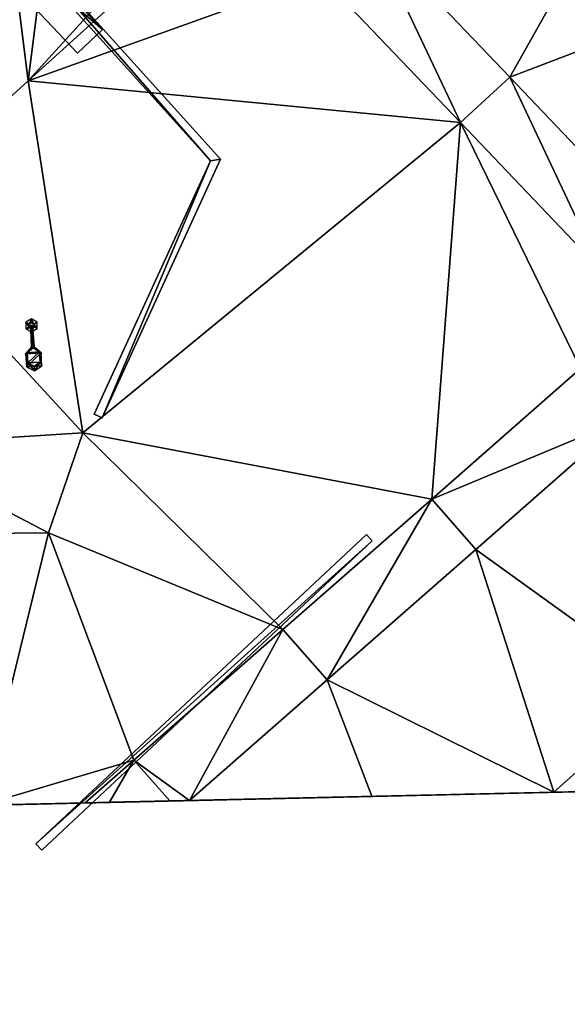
# Model space of a CAD drawing. Header units: inches. Extents: x 572839 to 573167, y 7035528 to 7035769.
# Tile 21 of 50: x 573003 to 573016, y 7035609 to 7035632. Entities that reach past the tile are written whole.
import ezdxf

# ---------------------------------------------------------------- set-up
doc = ezdxf.new("R2010")
doc.units = ezdxf.units.IN
doc.header["$MEASUREMENT"] = 0
for name, color, linetype in [('Bygning', 10, 'Continuous'), ('Objekter_Gjerde', 10, 'Continuous'), ('Objekter_Hekk', 10, 'Continuous'), ('Objekter_Mast', 10, 'Continuous'), ('Terreng_ortofoto', 10, 'Continuous'), ('Veg', 10, 'Continuous')]:
    doc.layers.add(name, color=color, linetype=linetype)

msp = doc.modelspace()

# ---------------------------------------------------------------- linework, layer by layer
at = {"layer": 'Bygning', "color": 74, "true_color": 0x55aa00}
msp.add_3dface([(573006.3, 7035597.79, 51.74), (573024.77, 7035615.021, 51.74), (573024.77, 7035615.021, 38.238), (573006.3, 7035597.79, 38.16)], dxfattribs=at)
at = {"layer": 'Terreng_ortofoto'}
for points in [[(573003.162, 7035630.604, 37.822), (573001.775, 7035641.633, 38.38), (572999.762, 7035627.513, 37.833)], [(573003.162, 7035630.604, 37.822), (573004.23, 7035639.038, 38.417), (573001.775, 7035641.633, 38.38)], [(573003.162, 7035630.604, 37.822), (573006.266, 7035634.025, 37.982), (573004.23, 7035639.038, 38.417)], [(573011.06, 7035634.1, 38.413), (573014.31, 7035630.69, 38.377), (573017.35, 7035636.11, 38.24)], [(573014.31, 7035630.69, 38.377), (573020.2, 7035632.95, 38.18), (573017.35, 7035636.11, 38.24)], [(573009.928, 7035633.041, 38.41), (573013.171, 7035629.639, 38.366), (573011.06, 7035634.1, 38.413)], [(573013.171, 7035629.639, 38.366), (573014.31, 7035630.69, 38.377), (573011.06, 7035634.1, 38.413)], [(573003.162, 7035630.604, 37.822), (573006.547, 7035633.682, 37.81), (573006.266, 7035634.025, 37.982)], [(573003.162, 7035630.604, 37.822), (573009.928, 7035633.041, 38.41), (573006.547, 7035633.682, 37.81)], [(573003.162, 7035630.604, 37.822), (573013.171, 7035629.639, 38.366), (573009.928, 7035633.041, 38.41)], [(573014.31, 7035630.69, 38.377), (573017.56, 7035627.28, 38.34), (573020.2, 7035632.95, 38.18)], [(573013.171, 7035629.639, 38.366), (573016.413, 7035626.236, 38.322), (573014.31, 7035630.69, 38.377)], [(573014.31, 7035630.69, 38.377), (573016.413, 7035626.236, 38.322), (573017.56, 7035627.28, 38.34)], [(573003.162, 7035630.604, 37.822), (572999.762, 7035627.513, 37.833), (573004.43, 7035622.45, 38.61)], [(573003.162, 7035630.604, 37.822), (573004.43, 7035622.45, 38.61), (573013.171, 7035629.639, 38.366)], [(573013.171, 7035629.639, 38.366), (573004.43, 7035622.45, 38.61), (573012.504, 7035620.914, 38.303)], [(573013.171, 7035629.639, 38.366), (573012.504, 7035620.914, 38.303), (573015.952, 7035623.94, 38.293)], [(573013.171, 7035629.639, 38.366), (573015.952, 7035623.94, 38.293), (573016.413, 7035626.236, 38.322)], [(572999.75, 7035622.154, 38.477), (573004.43, 7035622.45, 38.61), (572999.762, 7035627.513, 37.833)], [(573015.952, 7035623.94, 38.293), (573012.504, 7035620.914, 38.303), (573016.97, 7035622.771, 38.26)], [(573016.97, 7035622.771, 38.26), (573012.504, 7035620.914, 38.303), (573013.525, 7035619.748, 38.282)], [(573016.97, 7035622.771, 38.26), (573013.525, 7035619.748, 38.282), (573018.004, 7035616.517, 38.18)], [(572999.75, 7035622.154, 38.477), (573003.63, 7035620.13, 38.46), (573004.43, 7035622.45, 38.61)], [(573004.43, 7035622.45, 38.61), (573003.63, 7035620.13, 38.46), (573009.056, 7035617.889, 38.314)], [(573004.43, 7035622.45, 38.61), (573009.056, 7035617.889, 38.314), (573012.504, 7035620.914, 38.303)], [(572999.75, 7035622.154, 38.477), (572999.69, 7035620.094, 38.37), (573003.63, 7035620.13, 38.46)], [(573012.504, 7035620.914, 38.303), (573009.056, 7035617.889, 38.314), (573010.08, 7035616.725, 38.305)], [(573012.504, 7035620.914, 38.303), (573010.08, 7035616.725, 38.305), (573013.525, 7035619.748, 38.282)], [(572999.69, 7035620.094, 38.37), (573002.087, 7035613.82, 38.214), (573003.63, 7035620.13, 38.46)], [(573003.63, 7035620.13, 38.46), (573002.087, 7035613.82, 38.214), (573005.608, 7035614.863, 38.324)], [(573003.63, 7035620.13, 38.46), (573005.608, 7035614.863, 38.324), (573009.056, 7035617.889, 38.314)], [(573010.08, 7035616.725, 38.305), (573015.334, 7035614.122, 38.18), (573013.525, 7035619.748, 38.282)], [(573013.525, 7035619.748, 38.282), (573015.334, 7035614.122, 38.18), (573018.004, 7035616.517, 38.18)], [(573005.608, 7035614.863, 38.324), (573006.893, 7035613.93, 38.326), (573009.056, 7035617.889, 38.314)], [(573009.056, 7035617.889, 38.314), (573006.893, 7035613.93, 38.326), (573010.08, 7035616.725, 38.305)], [(573010.08, 7035616.725, 38.305), (573006.893, 7035613.93, 38.326), (573015.334, 7035614.122, 38.18)], [(573015.334, 7035614.122, 38.18), (573017.716, 7035614.177, 38.204), (573018.004, 7035616.517, 38.18)], [(572959.142, 7035612.833, 38.729), (573089.298, 7035615.813, 37.929), (573079.505, 7035615.589, 37.957)], [(572959.142, 7035612.833, 38.729), (573079.505, 7035615.589, 37.957), (573074.609, 7035615.477, 37.972)], [(572959.142, 7035612.833, 38.729), (573074.609, 7035615.477, 37.972), (573069.713, 7035615.365, 37.986)], [(572959.142, 7035612.833, 38.729), (573069.713, 7035615.365, 37.986), (573053.043, 7035614.984, 38.001)], [(572959.142, 7035612.833, 38.729), (573053.043, 7035614.984, 38.001), (573029.458, 7035614.445, 38.271)], [(573002.087, 7035613.82, 38.214), (573004.48, 7035613.874, 38.27), (573005.608, 7035614.863, 38.324)], [(573005.608, 7035614.863, 38.324), (573004.48, 7035613.874, 38.27), (573005.043, 7035613.887, 38.283)], [(573005.608, 7035614.863, 38.324), (573005.043, 7035613.887, 38.283), (573006.443, 7035613.919, 38.315)], [(573005.608, 7035614.863, 38.324), (573006.443, 7035613.919, 38.315), (573006.893, 7035613.93, 38.326)], [(573015.334, 7035614.122, 38.18), (572959.142, 7035612.833, 38.729), (573029.458, 7035614.445, 38.271)], [(573015.334, 7035614.122, 38.18), (573029.458, 7035614.445, 38.271), (573020.139, 7035614.232, 38.211)], [(573015.334, 7035614.122, 38.18), (573020.139, 7035614.232, 38.211), (573017.716, 7035614.177, 38.204)], [(573004.48, 7035613.874, 38.27), (572959.142, 7035612.833, 38.729), (573015.334, 7035614.122, 38.18)], [(573004.48, 7035613.874, 38.27), (573015.334, 7035614.122, 38.18), (573006.443, 7035613.919, 38.315)], [(573006.893, 7035613.93, 38.326), (573006.443, 7035613.919, 38.315), (573015.334, 7035614.122, 38.18)], [(573004.48, 7035613.874, 38.27), (572992.474, 7035613.6, 37.991), (572959.142, 7035612.833, 38.729)], [(573004.48, 7035613.874, 38.27), (572997.281, 7035613.71, 38.103), (572992.474, 7035613.6, 37.991)], [(573002.087, 7035613.82, 38.214), (572997.281, 7035613.71, 38.103), (573004.48, 7035613.874, 38.27)], [(573004.48, 7035613.874, 38.27), (573006.443, 7035613.919, 38.315), (573005.043, 7035613.887, 38.283)]]:
    msp.add_3dface(points, dxfattribs=at)
at = {"layer": 'Veg', "color": 7}
for points in [[(573011.06, 7035634.1, 38.413), (573014.31, 7035630.69, 38.377), (573017.35, 7035636.11, 38.24)], [(573014.31, 7035630.69, 38.377), (573020.2, 7035632.95, 38.18), (573017.35, 7035636.11, 38.24)], [(573014.31, 7035630.69, 38.377), (573017.56, 7035627.28, 38.34), (573020.2, 7035632.95, 38.18)], [(573013.525, 7035619.748, 38.282), (573018.004, 7035616.517, 38.18), (573016.97, 7035622.771, 38.26)], [(573010.08, 7035616.725, 38.305), (573015.334, 7035614.122, 38.18), (573013.525, 7035619.748, 38.282)], [(573015.334, 7035614.122, 38.18), (573018.004, 7035616.517, 38.18), (573013.525, 7035619.748, 38.282)], [(573006.893, 7035613.93, 38.326), (573011.114, 7035614.026, 38.253), (573010.08, 7035616.725, 38.305)], [(573011.114, 7035614.026, 38.253), (573015.334, 7035614.122, 38.18), (573010.08, 7035616.725, 38.305)]]:
    msp.add_3dface(points, dxfattribs=at)

# ---------------------------------------------------------------- meshes
at = {"layer": 'Bygning', "color": 74, "true_color": 0x55aa00}
mesh = msp.add_polyface(dxfattribs=at)
corners = [(573006.3, 7035597.79, 51.74), (573009.98, 7035593.84, 51.74), (573014.48, 7035593.23, 51.74), (573024.77, 7035615.021, 51.74), (573034.57, 7035604.521, 51.74), (573034.12, 7035604.101, 51.74), (573010.57, 7035593.21, 51.74), (573012.32, 7035591.34, 51.74), (573012.38, 7035591.271, 51.74), (573029.21, 7035599.521, 51.74), (573018.19, 7035589.25, 51.74), (573029.5, 7035599.79, 51.74)]
mesh.append_faces([[corners[k] for k in face] for face in [(3, 2, 9), (11, 3, 9), (5, 3, 11), (9, 2, 10), (6, 7, 2), (7, 8, 2), (1, 6, 2), (4, 3, 5), (0, 2, 3), (0, 1, 2)]])
mesh = msp.add_polyface(dxfattribs=at)
corners = [(573006.3, 7035597.79, 51.74), (573009.98, 7035593.84, 51.74), (573014.48, 7035593.23, 51.74), (573024.77, 7035615.021, 51.74), (573034.57, 7035604.521, 51.74), (573034.12, 7035604.101, 51.74), (573010.57, 7035593.21, 51.74), (573012.32, 7035591.34, 51.74), (573012.38, 7035591.271, 51.74), (573029.21, 7035599.521, 51.74), (573018.19, 7035589.25, 51.74), (573029.5, 7035599.79, 51.74)]
mesh.append_faces([[corners[k] for k in face] for face in [(3, 2, 9), (11, 3, 9), (5, 3, 11), (9, 2, 10), (6, 7, 2), (7, 8, 2), (1, 6, 2), (4, 3, 5), (0, 2, 3), (0, 1, 2)]])
at = {"layer": 'Objekter_Gjerde', "color": 24, "true_color": 0xaa170d}
mesh = msp.add_polyface(dxfattribs=at)
corners = [(573001.307, 7035639.185, 38.281), (572999.469, 7035637.528, 38.139), (572999.751, 7035637.514, 38.149), (572997.792, 7035643.17, 38.312), (572997.648, 7035643.032, 38.31), (573001.593, 7035639.175, 38.28), (573007.382, 7035628.753, 38.176), (573004.689, 7035622.882, 38.593), (573004.871, 7035622.798, 38.598), (573007.618, 7035628.789, 38.183), (573001.307, 7035639.185, 40.8), (572999.469, 7035637.528, 40.8), (572999.751, 7035637.514, 40.8), (572997.792, 7035643.17, 40.8), (572997.648, 7035643.032, 40.8), (573001.593, 7035639.175, 40.8), (573007.382, 7035628.753, 40.74), (573004.689, 7035622.882, 40.63), (573004.871, 7035622.798, 40.63), (573007.618, 7035628.789, 40.74)]
mesh.append_faces([[corners[k] for k in face] for face in [(17, 16, 7), (16, 6, 7), (16, 11, 1), (16, 1, 6), (5, 0, 2), (2, 6, 9), (6, 8, 9), (2, 1, 6), (6, 7, 8), (5, 3, 0), (3, 4, 0), (0, 1, 2), (11, 10, 0), (11, 0, 1), (10, 14, 4), (10, 4, 0), (14, 13, 3), (14, 3, 4), (13, 15, 3), (15, 5, 3), (15, 12, 5), (12, 2, 5), (12, 19, 2), (19, 9, 2), (19, 18, 8), (19, 8, 9), (18, 17, 8), (17, 7, 8), (17, 16, 7), (16, 6, 7), (16, 11, 1), (16, 1, 6), (11, 10, 0), (11, 0, 1), (10, 14, 4), (10, 4, 0), (14, 13, 3), (14, 3, 4), (13, 15, 3), (15, 5, 3), (15, 12, 5), (12, 2, 5), (12, 19, 2), (19, 9, 2), (19, 18, 8), (19, 8, 9), (18, 17, 8), (17, 7, 8), (15, 10, 12), (12, 16, 19), (16, 18, 19), (12, 11, 16), (16, 17, 18), (15, 13, 10), (13, 14, 10), (10, 11, 12), (15, 10, 12), (12, 16, 19), (16, 18, 19), (12, 11, 16), (16, 17, 18), (15, 13, 10), (13, 14, 10), (10, 11, 12), (5, 0, 2), (2, 6, 9), (6, 8, 9), (2, 1, 6), (6, 7, 8), (5, 3, 0), (3, 4, 0), (0, 1, 2)]], dxfattribs={"color": 25})
mesh = msp.add_polyface(dxfattribs=at)
corners = [(573001.307, 7035639.185, 38.281), (572999.469, 7035637.528, 38.139), (572999.751, 7035637.514, 38.149), (572997.792, 7035643.17, 38.312), (572997.648, 7035643.032, 38.31), (573001.593, 7035639.175, 38.28), (573007.382, 7035628.753, 38.176), (573004.689, 7035622.882, 38.593), (573004.871, 7035622.798, 38.598), (573007.618, 7035628.789, 38.183), (573001.307, 7035639.185, 40.8), (572999.469, 7035637.528, 40.8), (572999.751, 7035637.514, 40.8), (572997.792, 7035643.17, 40.8), (572997.648, 7035643.032, 40.8), (573001.593, 7035639.175, 40.8), (573007.382, 7035628.753, 40.74), (573004.689, 7035622.882, 40.63), (573004.871, 7035622.798, 40.63), (573007.618, 7035628.789, 40.74)]
mesh.append_faces([[corners[k] for k in face] for face in [(17, 16, 7), (16, 6, 7), (16, 11, 1), (16, 1, 6), (5, 0, 2), (2, 6, 9), (6, 8, 9), (2, 1, 6), (6, 7, 8), (5, 3, 0), (3, 4, 0), (0, 1, 2), (11, 10, 0), (11, 0, 1), (10, 14, 4), (10, 4, 0), (14, 13, 3), (14, 3, 4), (13, 15, 3), (15, 5, 3), (15, 12, 5), (12, 2, 5), (12, 19, 2), (19, 9, 2), (19, 18, 8), (19, 8, 9), (18, 17, 8), (17, 7, 8), (17, 16, 7), (16, 6, 7), (16, 11, 1), (16, 1, 6), (11, 10, 0), (11, 0, 1), (10, 14, 4), (10, 4, 0), (14, 13, 3), (14, 3, 4), (13, 15, 3), (15, 5, 3), (15, 12, 5), (12, 2, 5), (12, 19, 2), (19, 9, 2), (19, 18, 8), (19, 8, 9), (18, 17, 8), (17, 7, 8), (15, 10, 12), (12, 16, 19), (16, 18, 19), (12, 11, 16), (16, 17, 18), (15, 13, 10), (13, 14, 10), (10, 11, 12), (15, 10, 12), (12, 16, 19), (16, 18, 19), (12, 11, 16), (16, 17, 18), (15, 13, 10), (13, 14, 10), (10, 11, 12), (5, 0, 2), (2, 6, 9), (6, 8, 9), (2, 1, 6), (6, 7, 8), (5, 3, 0), (3, 4, 0), (0, 1, 2)]])
mesh = msp.add_polyface(dxfattribs=at)
corners = [(573003.338, 7035612.922, 38.299), (573011.128, 7035619.948, 38.313), (573010.992, 7035620.094, 38.322), (573003.474, 7035612.777, 38.311), (573003.338, 7035612.922, 40.428), (573011.128, 7035619.948, 40.49), (573010.992, 7035620.094, 40.49), (573003.474, 7035612.777, 40.428)]
mesh.append_faces([[corners[k] for k in face] for face in [(6, 5, 2), (5, 1, 2), (0, 3, 1), (0, 1, 2), (5, 7, 1), (7, 3, 1), (7, 4, 3), (4, 0, 3), (4, 6, 2), (4, 2, 0), (6, 5, 2), (5, 1, 2), (5, 7, 1), (7, 3, 1), (7, 4, 3), (4, 0, 3), (4, 7, 5), (4, 5, 6), (4, 7, 5), (4, 5, 6), (0, 3, 1), (0, 1, 2)]], dxfattribs={"color": 25})
mesh = msp.add_polyface(dxfattribs=at)
corners = [(573003.338, 7035612.922, 38.299), (573011.128, 7035619.948, 38.313), (573010.992, 7035620.094, 38.322), (573003.474, 7035612.777, 38.311), (573003.338, 7035612.922, 40.428), (573011.128, 7035619.948, 40.49), (573010.992, 7035620.094, 40.49), (573003.474, 7035612.777, 40.428)]
mesh.append_faces([[corners[k] for k in face] for face in [(6, 5, 2), (5, 1, 2), (0, 3, 1), (0, 1, 2), (5, 7, 1), (7, 3, 1), (7, 4, 3), (4, 0, 3), (4, 6, 2), (4, 2, 0), (6, 5, 2), (5, 1, 2), (5, 7, 1), (7, 3, 1), (7, 4, 3), (4, 0, 3), (4, 7, 5), (4, 5, 6), (4, 7, 5), (4, 5, 6), (0, 3, 1), (0, 1, 2)]])
at = {"layer": 'Objekter_Hekk', "color": 24, "true_color": 0xaa170d}
mesh = msp.add_polyface(dxfattribs=at)
corners = [(572998.95, 7035636.895, 38.13), (573004.3, 7035631.246, 37.878), (573004.88, 7035631.796, 37.86), (572999.53, 7035637.445, 38.137), (572998.95, 7035636.895, 39.32), (572999.53, 7035637.445, 39.32), (573004.3, 7035631.246, 39.32), (573004.88, 7035631.796, 39.32)]
mesh.append_faces([[corners[k] for k in face] for face in [(5, 4, 7), (4, 6, 7), (4, 5, 3), (4, 3, 0), (5, 7, 3), (7, 2, 3), (7, 6, 1), (7, 1, 2), (6, 4, 0), (6, 0, 1), (7, 6, 1), (7, 1, 2), (5, 7, 3), (7, 2, 3), (6, 4, 0), (6, 0, 1), (5, 4, 7), (4, 6, 7), (3, 0, 2), (0, 1, 2), (4, 5, 3), (4, 3, 0), (3, 0, 2), (0, 1, 2)]], dxfattribs={"color": 84})
mesh = msp.add_polyface(dxfattribs=at)
corners = [(572998.95, 7035636.895, 38.13), (573004.3, 7035631.246, 37.878), (573004.88, 7035631.796, 37.86), (572999.53, 7035637.445, 38.137), (572998.95, 7035636.895, 39.32), (572999.53, 7035637.445, 39.32), (573004.3, 7035631.246, 39.32), (573004.88, 7035631.796, 39.32)]
mesh.append_faces([[corners[k] for k in face] for face in [(5, 4, 7), (4, 6, 7), (4, 5, 3), (4, 3, 0), (5, 7, 3), (7, 2, 3), (7, 6, 1), (7, 1, 2), (6, 4, 0), (6, 0, 1), (7, 6, 1), (7, 1, 2), (5, 7, 3), (7, 2, 3), (6, 4, 0), (6, 0, 1), (5, 4, 7), (4, 6, 7), (3, 0, 2), (0, 1, 2), (4, 5, 3), (4, 3, 0), (3, 0, 2), (0, 1, 2)]])
at = {"layer": 'Objekter_Mast', "color": 24, "true_color": 0xaa170d}
mesh = msp.add_polyface(dxfattribs=at)
corners = [(573003.188, 7035624.97, 42.89), (573003.24, 7035625.09, 38.31), (573003.11, 7035625.014, 38.31), (573003.24, 7035625, 42.89), (573003.24, 7035624.88, 42.89), (573003.11, 7035624.864, 38.31), (573003.241, 7035624.79, 38.31), (573003.188, 7035624.91, 42.89), (573003.223, 7035624.834, 42.59), (573003.24, 7035624.94, 42.47), (573003.21, 7035624.938, 42.47), (573003.247, 7035624.835, 42.59), (573003.151, 7035624.068, 42.839), (573003.12, 7035623.981, 42.719), (573003.307, 7035623.887, 42.77), (573003.3, 7035623.993, 42.89), (573003.438, 7035624.086, 42.839), (573003.48, 7035624.003, 42.719), (573003.461, 7035624.303, 42.644), (573003.423, 7035624.325, 42.764), (573003.302, 7035624.443, 42.59), (573003.27, 7035624.942, 42.47), (573003.242, 7035624.439, 42.59), (573003.101, 7035624.28, 42.644), (573003.271, 7035624.837, 42.59), (573003.248, 7035624.434, 42.71), (573003.136, 7035624.307, 42.764), (573003.296, 7035624.437, 42.71), (573003.292, 7035624.91, 42.89), (573003.37, 7035624.866, 38.31), (573003.292, 7035624.97, 42.89), (573003.37, 7035625.015, 38.31)]
mesh.append_faces([[corners[k] for k in face] for face in [(3, 30, 1), (30, 31, 1), (3, 30, 1), (30, 31, 1), (30, 28, 29), (30, 29, 31), (28, 4, 6), (28, 6, 29), (4, 7, 5), (4, 5, 6), (7, 0, 2), (7, 2, 5), (3, 30, 1), (30, 31, 1), (30, 28, 29), (30, 29, 31), (28, 4, 6), (28, 6, 29), (7, 0, 2), (7, 2, 5), (0, 3, 1), (0, 1, 2), (22, 20, 9), (17, 13, 14), (22, 23, 18), (23, 13, 18), (18, 13, 17), (22, 18, 20), (9, 10, 22), (20, 21, 9), (25, 27, 11), (16, 12, 15), (19, 12, 16), (27, 26, 19), (25, 26, 27), (26, 12, 19), (11, 8, 25), (27, 24, 11), (25, 27, 11), (16, 12, 15), (19, 12, 16), (27, 26, 19), (25, 26, 27), (26, 12, 19), (11, 8, 25), (27, 24, 11), (11, 24, 9), (24, 21, 9), (24, 27, 20), (24, 20, 21), (27, 19, 18), (27, 18, 20), (19, 16, 18), (16, 17, 18), (16, 15, 14), (16, 14, 17), (12, 26, 23), (12, 23, 13), (26, 25, 23), (25, 22, 23), (25, 8, 22), (8, 10, 22), (11, 24, 9), (24, 21, 9), (24, 27, 20), (24, 20, 21), (27, 19, 18), (27, 18, 20), (16, 15, 14), (16, 14, 17), (15, 12, 14), (12, 13, 14), (12, 26, 23), (12, 23, 13), (26, 25, 23), (25, 22, 23), (25, 8, 22), (8, 10, 22), (8, 11, 9), (8, 9, 10), (30, 28, 29), (30, 29, 31), (28, 4, 6), (28, 6, 29), (4, 7, 5), (4, 5, 6), (0, 3, 1), (0, 1, 2), (22, 20, 9), (17, 13, 14), (22, 23, 18), (23, 13, 18), (18, 13, 17), (22, 18, 20), (9, 10, 22), (20, 21, 9), (25, 27, 11), (16, 12, 15), (19, 12, 16), (27, 26, 19), (25, 26, 27), (26, 12, 19), (11, 8, 25), (27, 24, 11), (25, 8, 22), (8, 10, 22), (24, 27, 20), (24, 20, 21), (27, 19, 18), (27, 18, 20), (19, 16, 18), (16, 17, 18), (15, 12, 14), (12, 13, 14), (12, 26, 23), (12, 23, 13), (26, 25, 23), (25, 22, 23), (8, 11, 9), (8, 9, 10), (16, 15, 14), (16, 14, 17), (7, 0, 2), (7, 2, 5), (11, 24, 9), (24, 21, 9), (22, 20, 9), (17, 13, 14), (22, 23, 18), (23, 13, 18), (18, 13, 17), (22, 18, 20), (9, 10, 22), (20, 21, 9), (19, 16, 18), (16, 17, 18), (15, 12, 14), (12, 13, 14), (8, 11, 9), (8, 9, 10), (4, 7, 5), (4, 5, 6), (0, 3, 1), (0, 1, 2)]], dxfattribs={"color": 34})
mesh = msp.add_polyface(dxfattribs=at)
corners = [(573003.188, 7035624.97, 42.89), (573003.24, 7035625.09, 38.31), (573003.11, 7035625.014, 38.31), (573003.24, 7035625, 42.89), (573003.24, 7035624.88, 42.89), (573003.11, 7035624.864, 38.31), (573003.241, 7035624.79, 38.31), (573003.188, 7035624.91, 42.89), (573003.223, 7035624.834, 42.59), (573003.24, 7035624.94, 42.47), (573003.21, 7035624.938, 42.47), (573003.247, 7035624.835, 42.59), (573003.151, 7035624.068, 42.839), (573003.12, 7035623.981, 42.719), (573003.307, 7035623.887, 42.77), (573003.3, 7035623.993, 42.89), (573003.438, 7035624.086, 42.839), (573003.48, 7035624.003, 42.719), (573003.461, 7035624.303, 42.644), (573003.423, 7035624.325, 42.764), (573003.302, 7035624.443, 42.59), (573003.27, 7035624.942, 42.47), (573003.242, 7035624.439, 42.59), (573003.101, 7035624.28, 42.644), (573003.271, 7035624.837, 42.59), (573003.248, 7035624.434, 42.71), (573003.136, 7035624.307, 42.764), (573003.296, 7035624.437, 42.71), (573003.292, 7035624.91, 42.89), (573003.37, 7035624.866, 38.31), (573003.292, 7035624.97, 42.89), (573003.37, 7035625.015, 38.31)]
mesh.append_faces([[corners[k] for k in face] for face in [(3, 30, 1), (30, 31, 1), (3, 30, 1), (30, 31, 1), (30, 28, 29), (30, 29, 31), (28, 4, 6), (28, 6, 29), (4, 7, 5), (4, 5, 6), (7, 0, 2), (7, 2, 5), (3, 30, 1), (30, 31, 1), (30, 28, 29), (30, 29, 31), (28, 4, 6), (28, 6, 29), (7, 0, 2), (7, 2, 5), (0, 3, 1), (0, 1, 2), (22, 20, 9), (17, 13, 14), (22, 23, 18), (23, 13, 18), (18, 13, 17), (22, 18, 20), (9, 10, 22), (20, 21, 9), (25, 27, 11), (16, 12, 15), (19, 12, 16), (27, 26, 19), (25, 26, 27), (26, 12, 19), (11, 8, 25), (27, 24, 11), (25, 27, 11), (16, 12, 15), (19, 12, 16), (27, 26, 19), (25, 26, 27), (26, 12, 19), (11, 8, 25), (27, 24, 11), (11, 24, 9), (24, 21, 9), (24, 27, 20), (24, 20, 21), (27, 19, 18), (27, 18, 20), (19, 16, 18), (16, 17, 18), (16, 15, 14), (16, 14, 17), (12, 26, 23), (12, 23, 13), (26, 25, 23), (25, 22, 23), (25, 8, 22), (8, 10, 22), (11, 24, 9), (24, 21, 9), (24, 27, 20), (24, 20, 21), (27, 19, 18), (27, 18, 20), (16, 15, 14), (16, 14, 17), (15, 12, 14), (12, 13, 14), (12, 26, 23), (12, 23, 13), (26, 25, 23), (25, 22, 23), (25, 8, 22), (8, 10, 22), (8, 11, 9), (8, 9, 10), (30, 28, 29), (30, 29, 31), (28, 4, 6), (28, 6, 29), (4, 7, 5), (4, 5, 6), (0, 3, 1), (0, 1, 2), (22, 20, 9), (17, 13, 14), (22, 23, 18), (23, 13, 18), (18, 13, 17), (22, 18, 20), (9, 10, 22), (20, 21, 9), (25, 27, 11), (16, 12, 15), (19, 12, 16), (27, 26, 19), (25, 26, 27), (26, 12, 19), (11, 8, 25), (27, 24, 11), (25, 8, 22), (8, 10, 22), (24, 27, 20), (24, 20, 21), (27, 19, 18), (27, 18, 20), (19, 16, 18), (16, 17, 18), (15, 12, 14), (12, 13, 14), (12, 26, 23), (12, 23, 13), (26, 25, 23), (25, 22, 23), (8, 11, 9), (8, 9, 10), (16, 15, 14), (16, 14, 17), (7, 0, 2), (7, 2, 5), (11, 24, 9), (24, 21, 9), (22, 20, 9), (17, 13, 14), (22, 23, 18), (23, 13, 18), (18, 13, 17), (22, 18, 20), (9, 10, 22), (20, 21, 9), (19, 16, 18), (16, 17, 18), (15, 12, 14), (12, 13, 14), (8, 11, 9), (8, 9, 10), (4, 7, 5), (4, 5, 6), (0, 3, 1), (0, 1, 2)]])

doc.saveas('drawing.dxf')
